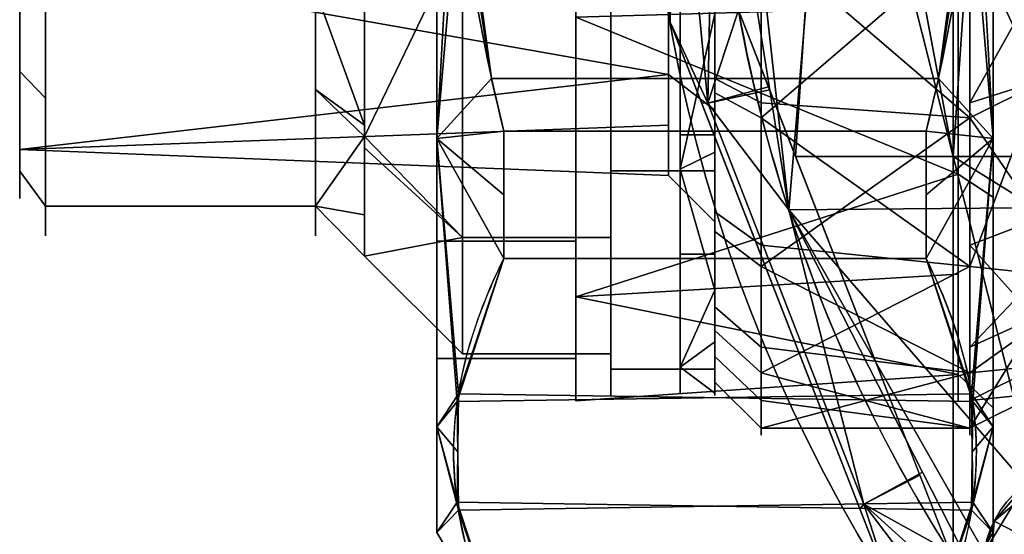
# Model space of a CAD drawing. Header units: millimetres. Extents: x -95 to 95, y -168 to 68.
# Tile 21 of 211: x -95 to -53, y -34 to -12. Entities that reach past the tile are written whole.
import ezdxf

# ---------------------------------------------------------------- set-up
doc = ezdxf.new("R2010")
doc.units = ezdxf.units.MM
for name, color, linetype, true_color in [('100', 7, 'Continuous', 0xffffff), ('102', 7, 'Continuous', 0xffffff), ('103', 7, 'Continuous', 0xffffff)]:
    doc.layers.add(name, color=color, linetype=linetype, true_color=true_color)

msp = doc.modelspace()

# ---------------------------------------------------------------- linework, layer by layer
at = {"layer": '100', "color": 163, "linetype": 'Continuous', "extrusion": (1, 1.15648e-15, -1.73472e-15)}
msp.add_circle((0, 0, -63), 29.807, dxfattribs=at)
at = {"layer": '100', "color": 163, "linetype": 'Continuous', "extrusion": (1, 0, 0)}
msp.add_circle((0, 0, -54), 29.807, dxfattribs=at)
at = {"layer": '100', "color": 163, "linetype": 'Continuous', "extrusion": (-1, 4.81865e-15, -4.99075e-15)}
msp.add_circle((0, 0, 65), 27.807, dxfattribs=at)
at = {"layer": '100', "color": 163, "linetype": 'Continuous'}
msp.add_circle((-48.946, -35.561, 97), 4.5, dxfattribs=at)
at = {"layer": '100', "color": 163, "linetype": 'Continuous', "extrusion": (0, 0, -1)}
msp.add_circle((48.946, -35.561, -102), 4.5, dxfattribs=at)
for centre, radius, start, end in [((0, 0, -94), 68, 283.06797, 256.93203), ((0, 0, -81), 65, 283.06797, 256.93203), ((0, 0, -97), 51.024, 286.7388, 253.2612), ((0, 0, -80.215), 50.45, 286.0923, 253.9077)]:
    msp.add_arc(centre, radius, start, end, dxfattribs=at)
at = {"layer": '100', "color": 163, "linetype": 'Continuous'}
for centre, radius, start, end in [((0, 0, 84), 68, 283.06797, 256.93203), ((0, 0, 81), 53.418, 285.9698, 254.0302), ((0, 0, 97), 65, 180, 216)]:
    msp.add_arc(centre, radius, start, end, dxfattribs=at)
for points in [[(-54.723, 17.781, 81), (-54.723, -17.781, 81), (-58.054, 0, 81)], [(-54.723, -17.781, 81), (-54.723, 17.781, 81), (-53.395, 1.562, 81)], [(-65, 15.034, 23.393), (-65, -27.524, -3.957), (-65, -25.294, 11.551), (-65, -15.034, 23.393)], [(-65, 15.034, 23.393), (-65, -21.015, -18.21), (-65, -27.524, -3.957)], [(-65, 15.034, 23.393), (-65, -7.834, -26.681), (-65, -21.015, -18.21)], [(-65, -15.034, 23.393), (-65, 0, 27.807), (-65, 15.034, 23.393)], [(-67.054, 2.997, 96.121), (-66.68, 3.015, 94), (-66.934, -11.994, 94)], [(-66.934, -11.994, 84), (-66.68, 3.015, 84), (-67.054, 2.997, 81.879)], [(-66.934, -11.994, 94), (-65.311, -15.486, 96.121), (-67.054, 2.997, 96.121)], [(-65, 0, 97), (-67.054, 2.997, 96.121), (-65.311, -15.486, 96.121)], [(-63.981, -11.465, 81), (-65.311, -15.486, 81.879), (-67.054, 2.997, 81.879)], [(-67.054, 2.997, 81.879), (-65.311, -15.486, 81.879), (-66.934, -11.994, 84)], [(-46.959, -19.959, 97), (-50.99, 1.861, 97), (-56, 0, 97), (-57.318, -3.182, 97)], [(-53.395, 1.562, 81), (-49.656, -17.781, 81), (-54.723, -17.781, 81)], [(-65.311, -15.486, 96.121), (-62.64, -14.9, 97), (-65, 0, 97)], [(-63.682, -3.182, 97), (-65, 0, 97), (-61.819, -20.086, 97)], [(-63, -8.398, -28.6), (-54, 0, -29.807), (-54, -16.115, -25.075)], [(-66.934, -11.994, 94), (-66.731, -0.021, 94), (-66.731, -0.021, 84), (-66.934, -11.994, 84)], [(-58.771, -1.729, 81), (-58.054, 0, 81), (-54.723, -17.781, 81)], [(-62.229, -1.729, 81), (-60.5, -2.446, 81), (-61.52, -17.781, 81), (-63.981, -11.465, 81)], [(-54.723, -17.781, 81), (-61.52, -17.781, 81), (-60.5, -2.446, 81), (-58.771, -1.729, 81)], [(-61.819, -20.086, 97), (-60.5, -4.5, 97), (-63.682, -3.182, 97)], [(-46.959, -19.959, 97), (-57.318, -3.182, 97), (-60.5, -4.5, 97), (-61.819, -20.086, 97)], [(-63, -16.115, 25.075), (-63, -8.057, 27.441), (-65, -7.517, 25.6), (-65, -15.034, 23.393)], [(-54, -8.057, -27.441), (-51, -7.627, -25.932), (-51, -14.621, -23.967)], [(-63, -8.398, -28.6), (-63, -15.462, -24.06), (-65, -14.425, -22.445), (-65, -7.834, -26.681)], [(-54, -8.398, 28.6), (-63, -8.057, 27.441), (-63, -16.115, 25.075)], [(-51, -14.621, -23.967), (-54, -16.115, -25.075), (-54, -8.057, -27.441)], [(-63, -16.115, 25.075), (-54, -22.527, 19.519), (-54, -8.398, 28.6)], [(-54, -16.115, -25.075), (-63, -15.462, -24.06), (-63, -8.398, -28.6)], [(-51, -10.093, 26.198), (-54, -8.398, 28.6), (-54, -15.462, 24.06)], [(-54, -15.462, 24.06), (-51, -14.521, 22.769), (-51, -10.093, 26.198)], [(-63.981, -11.465, 81), (-62.69, -14.779, 81), (-65.311, -15.486, 81.879)], [(-66.934, -11.994, 94), (-65.583, -15.461, 94), (-65.311, -15.486, 96.121)], [(-65.311, -15.486, 81.879), (-65.583, -15.461, 84), (-66.934, -11.994, 84)], [(-66.934, -11.994, 84), (-61.647, -25.564, 84), (-61.647, -25.564, 94), (-66.934, -11.994, 94)], [(-65, -21.015, -18.21), (-65, -14.425, -22.445), (-63, -15.462, -24.06), (-63, -22.527, -19.519)], [(-58.57, -32.784, 81.879), (-65.311, -15.486, 81.879), (-62.69, -14.779, 81), (-56.162, -31.531, 81)], [(-51, -14.521, 22.769), (-54, -15.462, 24.06), (-54, -22.527, 19.519)], [(-54, -22.527, 19.519), (-51, -22.842, 16.324), (-51, -14.521, 22.769)], [(-54, -16.115, -25.075), (-51, -14.621, -23.967), (-51, -20.464, -17.684)], [(-61.819, -20.086, 97), (-62.64, -14.9, 97), (-65.311, -15.486, 96.121)], [(-65, -15.034, 23.393), (-65, -20.164, 17.472), (-63, -21.614, 18.729), (-63, -16.115, 25.075)], [(-58.57, -32.784, 96.121), (-65.311, -15.486, 96.121), (-65.583, -15.461, 94), (-58.755, -32.986, 94)], [(-58.755, -32.986, 84), (-65.583, -15.461, 84), (-65.311, -15.486, 81.879), (-58.57, -32.784, 81.879)], [(-61.819, -20.086, 97), (-65.311, -15.486, 96.121), (-58.57, -32.784, 96.121)], [(-63, -22.527, -19.519), (-63, -15.462, -24.06), (-54, -16.115, -25.075)], [(-54, -16.115, -25.075), (-54, -27.113, -12.382), (-63, -22.527, -19.519)], [(-63, -16.115, 25.075), (-63, -21.614, 18.729), (-54, -22.527, 19.519)], [(-51, -20.464, -17.684), (-54, -21.614, -18.729), (-54, -16.115, -25.075)], [(-61.52, -17.781, 81), (-54.723, -17.781, 81), (-54.723, -35.001, 81), (-54.871, -34.845, 81)], [(-54.723, -17.781, 81), (-49.656, -17.781, 81), (-48.965, -21.351, 81)], [(-48.965, -21.351, 81), (-48.946, -33.116, 81), (-50.675, -33.832, 81), (-54.723, -17.781, 81)], [(-50.675, -33.832, 81), (-51.391, -35.561, 81), (-54.723, -35.001, 81), (-54.723, -17.781, 81)], [(-61.819, -20.086, 97), (-51.591, -31.92, 97), (-48.242, -31.116, 97), (-46.959, -19.959, 97)], [(-63, -27.113, 12.382), (-63, -21.614, 18.729), (-65, -20.164, 17.472), (-65, -25.294, 11.551)], [(-58.57, -32.784, 96.121), (-56.05, -31.407, 97), (-61.819, -20.086, 97)], [(-61.819, -20.086, 97), (-52.586, -38.206, 97), (-53.39, -34.857, 97)], [(-53.39, -34.857, 97), (-51.591, -31.92, 97), (-61.819, -20.086, 97)], [(-54, -21.614, -18.729), (-51, -20.464, -17.684), (-51, -24.964, -12.845)], [(-63, -22.527, -19.519), (-63, -26.015, -11.881), (-65, -24.27, -11.084), (-65, -21.015, -18.21)], [(-54, -22.527, 19.519), (-63, -21.614, 18.729), (-63, -27.113, 12.382)], [(-51, -24.964, -12.845), (-54, -27.113, -12.382), (-54, -21.614, -18.729)], [(-63, -27.113, 12.382), (-54, -29.504, 4.242), (-54, -22.527, 19.519)], [(-54, -27.113, -12.382), (-63, -26.015, -11.881), (-63, -22.527, -19.519)], [(-51, -22.842, 16.324), (-54, -22.527, 19.519), (-54, -26.015, 11.881)], [(-54, -26.015, 11.881), (-51, -24.642, 11.339), (-51, -22.842, 16.324)], [(-65, -27.524, -3.957), (-65, -24.27, -11.084), (-63, -26.015, -11.881), (-63, -29.504, -4.242)], [(-51, -24.642, 11.339), (-54, -26.015, 11.881), (-54, -29.504, 4.242)], [(-54, -29.504, 4.242), (-51, -28.001, 2.038), (-51, -24.642, 11.339)], [(-54, -27.113, -12.382), (-51, -24.964, -12.845), (-51, -26.811, -3.796)], [(-65, -25.294, 11.551), (-65, -26.409, 3.797), (-63, -28.309, 4.07), (-63, -27.113, 12.382)], [(-57.404, -36.453, 94), (-61.647, -25.564, 94), (-61.647, -25.564, 84), (-57.404, -36.453, 84)], [(-63, -29.504, -4.242), (-63, -26.015, -11.881), (-54, -27.113, -12.382)], [(-63, -29.504, -4.242), (-63, -28.309, 4.07), (-65, -26.409, 3.797), (-65, -27.524, -3.957)], [(-63, -29.504, -4.242), (-54, -27.113, -12.382), (-54, -29.504, 4.242)], [(-63, -27.113, 12.382), (-63, -28.309, 4.07), (-54, -29.504, 4.242)], [(-51, -26.811, -3.796), (-54, -28.309, -4.07), (-54, -27.113, -12.382)], [(-54, -28.309, -4.07), (-51, -26.811, -3.796), (-51, -28.001, 2.038)], [(-51, -28.001, 2.038), (-54, -29.504, 4.242), (-54, -28.309, -4.07)], [(-54, -29.504, 4.242), (-63, -28.309, 4.07), (-63, -29.504, -4.242)], [(-52.586, -38.206, 97), (-56.05, -31.407, 97), (-58.57, -32.784, 96.121)], [(-52.955, -33.518, 102), (-50.336, -31.281, 102), (-51.591, -31.92, 97)], [(-58.57, -32.784, 81.879), (-56.162, -31.531, 81), (-54.871, -34.845, 81)], [(-51.591, -31.92, 97), (-53.39, -34.857, 97), (-52.955, -33.518, 102)], [(-58.57, -32.784, 96.121), (-58.755, -32.986, 94), (-57.404, -36.453, 94)], [(-57.404, -36.453, 84), (-58.755, -32.986, 84), (-58.57, -32.784, 81.879)], [(-47.35, -47.574, 96.121), (-58.57, -32.784, 96.121), (-57.404, -36.453, 94)], [(-52.586, -38.206, 97), (-58.57, -32.784, 96.121), (-47.35, -47.574, 96.121)], [(-47.35, -47.574, 81.879), (-58.57, -32.784, 81.879), (-54.871, -34.845, 81)], [(-57.404, -36.453, 84), (-58.57, -32.784, 81.879), (-47.35, -47.574, 81.879)], [(-52.064, -33.972, 103), (-51.393, -33.399, 103), (-52.092, -32.781, 102), (-52.955, -33.518, 102)], [(-53.225, -36.952, 102), (-52.955, -33.518, 102), (-53.39, -34.857, 97)], [(-52.955, -33.518, 102), (-53.225, -36.952, 102), (-52.274, -36.643, 103), (-52.064, -33.972, 103)]]:
    msp.add_3dface(points, dxfattribs=at)
at = {"layer": '102', "color": 72, "linetype": 'Continuous', "extrusion": (1, 0, 0)}
for centre, radius in [((0, 0, -69.5), 28.1), ((0, 0, -75.9), 26.3), ((0, 0, -93.88), 21.2)]:
    msp.add_circle(centre, radius, dxfattribs=at)
at = {"layer": '102', "color": 72, "linetype": 'Continuous', "extrusion": (-1, 0, 0)}
for centre, radius in [((0, 0, 65), 28.1), ((0, 0, 69.5), 26.3), ((0, 0, 82.243), 21.2), ((0, 0, 65), 20.6), ((0, 0, 95), 19.6), ((0, 0, 95), 18.6)]:
    msp.add_circle(centre, radius, dxfattribs=at)
at = {"layer": '102', "color": 72, "linetype": 'Continuous', "extrusion": (1, 5.78241e-16, 0)}
for centre, radius in [((0, 0, -80.121), 22.079), ((0, 0, -67), 18.6)]:
    msp.add_circle(centre, radius, dxfattribs=at)
at = {"layer": '102', "color": 72, "linetype": 'Continuous'}
for points in [[(-67, -14.248, 11.956), (-67, -3.23, 18.317), (-65, -3.577, 20.287), (-65, -15.781, 13.241)], [(-67, -3.23, -18.317), (-67, -14.248, -11.956), (-65, -15.781, -13.241), (-65, -3.577, -20.287)], [(-65, -3.999, 27.814), (-65, -18.402, 21.237), (-65, -15.781, 13.241), (-65, -3.577, 20.287)], [(-65, -18.402, -21.237), (-65, -3.999, -27.814), (-65, -3.577, -20.287), (-65, -15.781, -13.241)], [(-69.5, -8.127, -25.013), (-69.5, -3.999, -27.814), (-69.5, -18.402, -21.237)], [(-69.5, -18.402, 21.237), (-69.5, -3.999, 27.814), (-69.5, -8.127, 25.013)], [(-69.5, -18.402, 21.237), (-65, -18.402, 21.237), (-65, -3.999, 27.814), (-69.5, -3.999, 27.814)], [(-69.5, -3.999, -27.814), (-65, -3.999, -27.814), (-65, -18.402, -21.237), (-69.5, -18.402, -21.237)], [(-75.9, -8.127, 25.013), (-80.121, -6.398, 20.263), (-80.121, -16.913, 14.192)], [(-80.121, -16.913, -14.192), (-80.121, -6.398, -20.263), (-75.9, -8.127, -25.013)], [(-82.243, -10.6, -18.36), (-80.121, -7.306, -19.738), (-80.121, -16.428, -14.472)], [(-80.121, -16.428, 14.472), (-80.121, -7.306, 19.738), (-82.243, -10.6, 18.36)], [(-75.9, -8.127, -25.013), (-75.9, -21.277, -15.459), (-80.121, -16.913, -14.192)], [(-80.121, -16.913, 14.192), (-75.9, -21.277, 15.459), (-75.9, -8.127, 25.013)], [(-75.9, -21.277, 15.459), (-69.5, -21.277, 15.459), (-69.5, -8.127, 25.013), (-75.9, -8.127, 25.013)], [(-75.9, -8.127, -25.013), (-69.5, -8.127, -25.013), (-69.5, -21.277, -15.459), (-75.9, -21.277, -15.459)], [(-69.5, -18.402, -21.237), (-69.5, -21.277, -15.459), (-69.5, -8.127, -25.013)], [(-69.5, -8.127, 25.013), (-69.5, -21.277, 15.459), (-69.5, -18.402, 21.237)], [(-95, -9.3, 16.108), (-67, -8.739, 15.137), (-67, -14.248, 11.956)], [(-67, -14.248, -11.956), (-67, -8.739, -15.137), (-95, -9.3, -16.108)], [(-95, -9.8, -16.974), (-95, -18.418, -6.704), (-95, -17.478, -6.362), (-95, -9.3, -16.108)], [(-95, -18.418, 6.704), (-95, -9.8, 16.974), (-95, -9.3, 16.108), (-95, -17.478, 6.362)], [(-95, -17.478, 6.362), (-95, -9.3, 16.108), (-67, -14.248, 11.956)], [(-95, -9.3, -16.108), (-95, -17.478, -6.362), (-67, -14.248, -11.956)], [(-93.88, -10.6, -18.36), (-93.88, -15.261, -12.805), (-95, -14.109, -11.839), (-95, -9.8, -16.974)], [(-95, -9.8, 16.974), (-95, -14.109, 11.839), (-93.88, -15.261, 12.805), (-93.88, -10.6, 18.36)], [(-93.88, -19.921, 7.251), (-82.243, -19.921, 7.251), (-82.243, -10.6, 18.36), (-93.88, -10.6, 18.36)], [(-93.88, -10.6, -18.36), (-82.243, -10.6, -18.36), (-82.243, -19.921, -7.251), (-93.88, -19.921, -7.251)], [(-80.121, -16.428, -14.472), (-82.243, -14.895, -13.241), (-82.243, -10.6, -18.36)], [(-82.243, -10.6, 18.36), (-82.243, -14.895, 13.241), (-80.121, -16.428, 14.472)], [(-93.88, -19.921, 7.251), (-93.88, -15.261, 12.805), (-95, -14.109, 11.839), (-95, -18.418, 6.704)], [(-95, -18.418, -6.704), (-95, -14.109, -11.839), (-93.88, -15.261, -12.805), (-93.88, -19.921, -7.251)], [(-95, -17.478, -6.362), (-67, -16.424, -5.978), (-67, -14.248, -11.956)], [(-67, -14.248, 11.956), (-67, -16.424, 5.978), (-95, -17.478, 6.362)], [(-67, -18.6), (-67, -14.248, 11.956), (-65, -15.781, 13.241), (-65, -20.6)], [(-67, -14.248, -11.956), (-67, -18.6), (-65, -20.6), (-65, -15.781, -13.241)], [(-82.243, -14.895, -13.241), (-80.121, -16.428, -14.472), (-80.121, -16.913, -14.192)], [(-80.121, -16.913, 14.192), (-82.243, -14.895, 13.241), (-82.243, -19.921, 7.251)], [(-80.121, -16.913, 14.192), (-80.121, -16.428, 14.472), (-82.243, -14.895, 13.241)], [(-82.243, -19.921, -7.251), (-82.243, -14.895, -13.241), (-80.121, -16.913, -14.192)], [(-65, -20.6), (-65, -15.781, 13.241), (-65, -18.402, 21.237), (-65, -26.962, 7.917)], [(-65, -15.781, -13.241), (-65, -20.6), (-65, -26.962, -7.917), (-65, -18.402, -21.237)], [(-95, -17.478, 6.362), (-67, -16.424, 5.978), (-67, -18.6)], [(-67, -18.6), (-67, -16.424, -5.978), (-95, -17.478, -6.362)], [(-80.121, -16.913, -14.192), (-80.121, -20.305, -4.872), (-82.243, -19.921, -7.251)], [(-82.243, -19.921, 7.251), (-80.121, -20.305, 4.872), (-80.121, -16.913, 14.192)], [(-75.9, -21.277, -15.459), (-80.121, -17.415, -12.815), (-80.121, -16.913, -14.192)], [(-80.121, -16.913, 14.192), (-80.121, -17.415, 12.815), (-75.9, -21.277, 15.459)], [(-75.9, -21.277, 15.459), (-80.121, -17.415, 12.815), (-80.121, -22.079)], [(-80.121, -22.079), (-80.121, -17.415, -12.815), (-75.9, -21.277, -15.459)], [(-95, -18.418, -6.704), (-95, -18.418, 6.704), (-95, -17.478, 6.362), (-95, -17.478, -6.362)], [(-95, -17.478, -6.362), (-95, -17.478, 6.362), (-67, -18.6)], [(-93.88, -19.921, -7.251), (-93.88, -19.921), (-95, -18.418), (-95, -18.418, -6.704)], [(-95, -18.418, 6.704), (-95, -18.418), (-93.88, -19.921), (-93.88, -19.921, 7.251)], [(-69.5, -26.962, 7.917), (-69.5, -18.402, 21.237), (-69.5, -21.277, 15.459)], [(-69.5, -21.277, -15.459), (-69.5, -18.402, -21.237), (-69.5, -26.962, -7.917)], [(-69.5, -26.962, 7.917), (-65, -26.962, 7.917), (-65, -18.402, 21.237), (-69.5, -18.402, 21.237)], [(-69.5, -18.402, -21.237), (-65, -18.402, -21.237), (-65, -26.962, -7.917), (-69.5, -26.962, -7.917)], [(-93.88, -19.921, -7.251), (-82.243, -19.921, -7.251), (-82.243, -19.921, 7.251), (-93.88, -19.921, 7.251)], [(-80.121, -20.305, -4.872), (-82.243, -19.921, -5.073), (-82.243, -19.921, -7.251)], [(-82.243, -19.921, -5.073), (-80.121, -20.305, -4.872), (-80.121, -22.079)], [(-80.121, -22.079), (-82.243, -19.921, 5.073), (-82.243, -19.921, -5.073)], [(-82.243, -19.921, 7.251), (-82.243, -19.921, 5.073), (-80.121, -20.305, 4.872)], [(-80.121, -22.079), (-80.121, -20.305, 4.872), (-82.243, -19.921, 5.073)], [(-65, -26.962, 7.917), (-65, -26.962, -7.917), (-65, -20.6)], [(-75.9, -21.277, -15.459), (-75.9, -26.3), (-80.121, -22.079)], [(-80.121, -22.079), (-75.9, -26.3), (-75.9, -21.277, 15.459)], [(-75.9, -26.3), (-69.5, -26.3), (-69.5, -21.277, 15.459), (-75.9, -21.277, 15.459)], [(-75.9, -21.277, -15.459), (-69.5, -21.277, -15.459), (-69.5, -26.3), (-75.9, -26.3)], [(-69.5, -26.962, -7.917), (-69.5, -26.3), (-69.5, -21.277, -15.459)], [(-69.5, -21.277, 15.459), (-69.5, -26.3), (-69.5, -26.962, 7.917)], [(-69.5, -26.3), (-69.5, -26.962, -7.917), (-69.5, -26.962, 7.917)], [(-69.5, -26.962, -7.917), (-65, -26.962, -7.917), (-65, -26.962, 7.917), (-69.5, -26.962, 7.917)]]:
    msp.add_3dface(points, dxfattribs=at)
at = {"layer": '103', "color": 72, "linetype": 'Continuous'}
for p, q in [((-74.113, -16.686, 35.25), (-55.887, -16.686, 35.25)), ((-55.887, -16.686, -35.25), (-74.113, -16.686, -35.25)), ((-55.887, -22.184, 32.076), (-74.113, -22.184, 32.076)), ((-74.113, -22.184, -32.076), (-55.887, -22.184, -32.076))]:
    msp.add_line(p, q, dxfattribs=at)
at = {"layer": '103', "color": 72, "linetype": 'Continuous', "extrusion": (-1, 0, 0)}
for centre, radius in [((0, 0, 77), 34), ((0, 0, 53), 29.828), ((0, 0, 71), 28.328), ((0, 0, 65), 28), ((0, 0, 66.5), 22), ((0, 0, 65), 22)]:
    msp.add_circle(centre, radius, dxfattribs=at)
at = {"layer": '103', "color": 72, "linetype": 'Continuous', "extrusion": (1, 0, 0)}
for centre, radius in [((0, 0, -53), 34), ((0, 0, -54.5), 28.328), ((0, 0, -66.5), 28), ((0, 0, -77), 26.5)]:
    msp.add_circle(centre, radius, dxfattribs=at)
at = {"layer": '103', "color": 72, "linetype": 'Continuous', "extrusion": (1, 5.78241e-16, 0)}
msp.add_circle((0, 0, -71), 26.5, dxfattribs=at)
for start, end in [(115.3317, 124.6683), (235.3317, 244.6683)]:
    msp.add_arc((0, 0, -74.113), 39, start, end, dxfattribs=at)
at = {"layer": '103', "color": 72, "linetype": 'Continuous', "extrusion": (-1, 0, 0)}
for start, end in [(55.3317, 64.6683), (295.3317, 304.6683)]:
    msp.add_arc((0, 0, 55.887), 39, start, end, dxfattribs=at)
at = {"layer": '103', "color": 72, "linetype": 'Continuous'}
for points in [[(-74.113, -16.686, -35.25), (-75.466, -11.21, -35.25), (-76.278, -5.618, -35.25), (-76.279, 5.6, -35.25), (-75.454, 11.26, -35.25), (-74.113, 16.686, -35.25)], [(-74.113, 16.686, 35.25), (-75.454, 11.26, 35.25), (-76.279, 5.6, 35.25), (-76.278, -5.618, 35.25), (-75.466, -11.21, 35.25), (-74.113, -16.686, 35.25)], [(-55.887, -16.686, 35.25), (-54.534, -11.21, 35.25), (-53.722, -5.618, 35.25), (-53.721, 5.6, 35.25), (-54.546, 11.26, 35.25), (-55.887, 16.686, 35.25)], [(-55.887, 16.686, -35.25), (-54.546, 11.26, -35.25), (-53.721, 5.6, -35.25), (-53.722, -5.618, -35.25), (-54.534, -11.21, -35.25), (-55.887, -16.686, -35.25)], [(-74.113, -38.871, -3.174), (-75.467, -36.13, -7.921), (-76.273, -33.363, -12.713), (-76.284, -27.753, -22.43), (-75.47, -24.931, -27.319), (-74.113, -22.184, -32.076)], [(-74.113, -22.184, 32.076), (-75.467, -24.925, 27.329), (-76.273, -27.692, 22.537), (-76.284, -33.302, 12.82), (-75.47, -36.124, 7.931), (-74.113, -38.871, 3.174)], [(-55.887, -22.184, -32.076), (-54.533, -24.925, -27.329), (-53.727, -27.692, -22.537), (-53.716, -33.302, -12.82), (-54.53, -36.124, -7.931), (-55.887, -38.871, -3.174)], [(-55.887, -38.871, 3.174), (-54.533, -36.13, 7.921), (-53.727, -33.363, 12.713), (-53.716, -27.753, 22.43), (-54.53, -24.931, 27.319), (-55.887, -22.184, 32.076)]]:
    msp.add_open_spline(points, degree=3, knots=[0, 0, 0, 0, 0.5, 0.5, 1, 1, 1, 1], dxfattribs=at)
for points in [[(-77, 0, -34), (-77, -17, -29.445), (-77, -8.189, -25.203), (-77, 8.189, -25.203)], [(-77, -17, -29.445), (-77, 0, -34), (-76.216, -2.757, -35.25)], [(-53, -17, 29.445), (-53, 0, 34), (-53.784, -2.757, 35.25)], [(-53, -19.533, 22.542), (-53, -4.245, 29.524), (-53, 0, 34), (-53, -17, 29.445)], [(-77, 0, 34), (-77, -17, 29.445), (-76.024, -5.59, 35.25)], [(-77, -8.189, 25.203), (-77, -17, 29.445), (-77, 0, 34)], [(-53, 0, -34), (-53, -17, -29.445), (-53.976, -5.59, -35.25)], [(-53, -17, -29.445), (-53, 0, -34), (-53, -4.245, -29.524), (-53, -19.533, -22.542)], [(-76.216, -2.757, -35.25), (-74.641, -14.422, -35.25), (-77, -17, -29.445)], [(-53.976, -5.59, -35.25), (-55.359, -14.422, -35.25), (-74.641, -14.422, -35.25), (-76.216, -2.757, -35.25)], [(-76.024, -5.59, 35.25), (-74.641, -14.422, 35.25), (-55.359, -14.422, 35.25), (-53.784, -2.757, 35.25)], [(-53.784, -2.757, 35.25), (-55.359, -14.422, 35.25), (-53, -17, 29.445)], [(-66.5, -16.853, -14.141), (-66.5, -3.82, -21.666), (-66.5, -3.985, -27.715), (-66.5, -18.336, -21.161)], [(-66.5, -18.336, 21.161), (-66.5, -3.985, 27.715), (-66.5, -3.82, 21.666), (-66.5, -16.853, 14.141)], [(-66.5, -3.82, 21.666), (-65, -3.82, 21.666), (-65, -16.853, 14.141), (-66.5, -16.853, 14.141)], [(-66.5, -16.853, -14.141), (-65, -16.853, -14.141), (-65, -3.82, -21.666), (-66.5, -3.82, -21.666)], [(-65, -11.632, 25.47), (-65, -23.555, 15.138), (-65, -16.853, 14.141), (-65, -3.82, 21.666)], [(-65, -23.555, -15.138), (-65, -11.632, -25.47), (-65, -3.82, -21.666), (-65, -16.853, -14.141)], [(-66.5, -3.985, 27.715), (-66.5, -18.336, 21.161), (-65, -11.632, 25.47)], [(-66.5, -18.336, -21.161), (-66.5, -3.985, -27.715), (-65, -11.632, -25.47)], [(-54.5, -4.031, -28.04), (-54.5, -18.551, -21.409), (-53, -19.533, -22.542), (-53, -4.245, -29.524)], [(-54.5, -18.551, 21.409), (-54.5, -4.031, 28.04), (-53, -4.245, 29.524), (-53, -19.533, 22.542)], [(-74.641, -14.422, 35.25), (-76.024, -5.59, 35.25), (-77, -17, 29.445)], [(-55.359, -14.422, -35.25), (-53.976, -5.59, -35.25), (-53, -17, -29.445)], [(-71, -21.439, 15.576), (-77, -21.439, 15.576), (-77, -8.189, 25.203), (-71, -8.189, 25.203)], [(-71, -8.189, -25.203), (-77, -8.189, -25.203), (-77, -21.439, -15.576), (-71, -21.439, -15.576)], [(-77, -17, -29.445), (-77, -29.445, -17), (-77, -21.439, -15.576), (-77, -8.189, -25.203)], [(-77, -8.189, 25.203), (-77, -21.439, 15.576), (-77, -29.445, 17), (-77, -17, 29.445)], [(-71, -11.768, 25.768), (-71, -23.831, 15.315), (-71, -21.439, 15.576), (-71, -8.189, 25.203)], [(-71, -23.831, -15.315), (-71, -11.768, -25.768), (-71, -8.189, -25.203), (-71, -21.439, -15.576)], [(-71, -11.768, 25.768), (-54.5, -11.291, 24.724), (-54.5, -18.551, 21.409)], [(-54.5, -18.551, -21.409), (-54.5, -11.291, -24.724), (-71, -11.768, -25.768)], [(-71, -11.768, -25.768), (-71, -23.831, -15.315), (-54.5, -18.551, -21.409)], [(-71, -23.831, 15.315), (-71, -11.768, 25.768), (-54.5, -18.551, 21.409)], [(-66.5, -18.336, 21.161), (-65, -17.593, 20.304), (-65, -11.632, 25.47)], [(-65, -11.632, -25.47), (-65, -17.593, -20.304), (-66.5, -18.336, -21.161)], [(-74.113, -16.686, 35.25), (-74.641, -14.422, 35.25), (-77, -17, 29.445)], [(-77, -17, -29.445), (-74.641, -14.422, -35.25), (-74.113, -16.686, -35.25)], [(-55.359, -14.422, -35.25), (-55.887, -16.686, -35.25), (-74.113, -16.686, -35.25), (-74.641, -14.422, -35.25)], [(-74.641, -14.422, 35.25), (-74.113, -16.686, 35.25), (-55.887, -16.686, 35.25), (-55.359, -14.422, 35.25)], [(-55.887, -16.686, -35.25), (-55.359, -14.422, -35.25), (-53, -17, -29.445)], [(-53, -17, 29.445), (-55.359, -14.422, 35.25), (-55.887, -16.686, 35.25)], [(-77, -17, 29.445), (-74.113, -19.435, 33.663), (-74.113, -16.686, 35.25)], [(-74.113, -16.686, -35.25), (-74.113, -19.435, -33.663), (-77, -17, -29.445)], [(-55.887, -16.686, 35.25), (-74.113, -16.686, 35.25), (-74.113, -22.184, 32.076), (-55.887, -22.184, 32.076)], [(-55.887, -22.184, -32.076), (-74.113, -22.184, -32.076), (-74.113, -16.686, -35.25), (-55.887, -16.686, -35.25)], [(-66.5, -18.336, -21.161), (-66.5, -26.866, -7.889), (-66.5, -22), (-66.5, -16.853, -14.141)], [(-66.5, -26.866, 7.889), (-66.5, -18.336, 21.161), (-66.5, -16.853, 14.141), (-66.5, -22)], [(-66.5, -16.853, 14.141), (-65, -16.853, 14.141), (-65, -22), (-66.5, -22)], [(-66.5, -22), (-65, -22), (-65, -16.853, -14.141), (-66.5, -16.853, -14.141)], [(-65, -23.555, 15.138), (-65, -28), (-65, -22), (-65, -16.853, 14.141)], [(-65, -16.853, -14.141), (-65, -22), (-65, -28), (-65, -23.555, -15.138)], [(-53, -17, -29.445), (-55.887, -19.435, -33.663), (-55.887, -16.686, -35.25)], [(-55.887, -16.686, 35.25), (-55.887, -19.435, 33.663), (-53, -17, 29.445)], [(-77, -29.445, -17), (-77, -17, -29.445), (-76.124, -28.355, -21.387)], [(-77, -17, -29.445), (-74.113, -19.435, -33.663), (-74.113, -22.184, -32.076)], [(-74.113, -22.184, -32.076), (-76.124, -28.355, -21.387), (-77, -17, -29.445)], [(-77, -17, 29.445), (-76.073, -28.019, 21.97), (-74.113, -22.184, 32.076)], [(-76.073, -28.019, 21.97), (-77, -17, 29.445), (-77, -29.445, 17)], [(-74.113, -22.184, 32.076), (-74.113, -19.435, 33.663), (-77, -17, 29.445)], [(-53, -17, -29.445), (-53.927, -28.019, -21.97), (-55.887, -22.184, -32.076)], [(-53, -17, 29.445), (-55.887, -19.435, 33.663), (-55.887, -22.184, 32.076)], [(-55.887, -22.184, 32.076), (-53.876, -28.355, 21.387), (-53, -17, 29.445)], [(-55.887, -22.184, -32.076), (-55.887, -19.435, -33.663), (-53, -17, -29.445)], [(-53.927, -28.019, -21.97), (-53, -17, -29.445), (-53, -29.445, -17)], [(-53, -29.445, 17), (-53, -17, 29.445), (-53.876, -28.355, 21.387)], [(-53, -17, 29.445), (-53, -29.445, 17), (-53, -28.62, 8.404), (-53, -19.533, 22.542)], [(-53, -29.445, -17), (-53, -17, -29.445), (-53, -19.533, -22.542), (-53, -28.62, -8.404)], [(-66.5, -18.336, -21.161), (-65, -17.593, -20.304), (-65, -23.555, -15.138)], [(-65, -23.555, 15.138), (-65, -17.593, 20.304), (-66.5, -18.336, 21.161)], [(-71, -23.831, -15.315), (-54.5, -22.866, -14.695), (-54.5, -18.551, -21.409)], [(-54.5, -18.551, 21.409), (-54.5, -22.866, 14.695), (-71, -23.831, 15.315)], [(-66.5, -18.336, 21.161), (-66.5, -26.866, 7.889), (-65, -23.555, 15.138)], [(-66.5, -26.866, -7.889), (-66.5, -18.336, -21.161), (-65, -23.555, -15.138)], [(-54.5, -18.551, -21.409), (-54.5, -27.181, -7.981), (-53, -28.62, -8.404), (-53, -19.533, -22.542)], [(-54.5, -27.181, 7.981), (-54.5, -18.551, 21.409), (-53, -19.533, 22.542), (-53, -28.62, 8.404)], [(-71, -26.5), (-77, -26.5), (-77, -21.439, 15.576), (-71, -21.439, 15.576)], [(-71, -21.439, -15.576), (-77, -21.439, -15.576), (-77, -26.5), (-71, -26.5)], [(-77, -34), (-77, -29.445, 17), (-77, -21.439, 15.576), (-77, -26.5)], [(-77, -26.5), (-77, -21.439, -15.576), (-77, -29.445, -17), (-77, -34)], [(-71, -28.328), (-71, -23.831, -15.315), (-71, -21.439, -15.576), (-71, -26.5)], [(-71, -26.5), (-71, -21.439, 15.576), (-71, -23.831, 15.315), (-71, -28.328)], [(-66.5, -22), (-66.5, -26.866, -7.889), (-66.5, -26.866, 7.889)], [(-76.124, -28.355, -21.387), (-74.113, -22.184, -32.076), (-55.887, -22.184, -32.076), (-53.927, -28.019, -21.97)], [(-53.876, -28.355, 21.387), (-55.887, -22.184, 32.076), (-74.113, -22.184, 32.076), (-76.073, -28.019, 21.97)], [(-71, -23.831, 15.315), (-54.5, -22.866, 14.695), (-54.5, -27.181, 7.981)], [(-54.5, -27.181, -7.981), (-54.5, -22.866, -14.695), (-71, -23.831, -15.315)], [(-66.5, -26.866, 7.889), (-65, -25.778, 7.569), (-65, -23.555, 15.138)], [(-65, -23.555, -15.138), (-65, -25.778, -7.569), (-66.5, -26.866, -7.889)], [(-71, -23.831, -15.315), (-71, -28.328), (-54.5, -27.181, -7.981)], [(-71, -28.328), (-71, -23.831, 15.315), (-54.5, -27.181, 7.981)], [(-66.5, -26.866, -7.889), (-65, -25.778, -7.569), (-65, -28)], [(-65, -28), (-65, -25.778, 7.569), (-66.5, -26.866, 7.889)], [(-71, -28.328), (-54.5, -27.181), (-54.5, -27.181, -7.981)], [(-54.5, -27.181, 7.981), (-54.5, -27.181), (-71, -28.328)], [(-66.5, -26.866, 7.889), (-66.5, -26.866, -7.889), (-65, -28)], [(-54.5, -27.181, -7.981), (-54.5, -27.181, 7.981), (-53, -28.62, 8.404), (-53, -28.62, -8.404)], [(-77, -29.445, 17), (-76.101, -30.527, 17.625), (-76.073, -28.019, 21.97)], [(-53.927, -28.019, -21.97), (-53.876, -32.7, -13.863), (-76.073, -33.036, -13.28), (-76.124, -28.355, -21.387)], [(-53.927, -33.036, 13.28), (-53.876, -28.355, 21.387), (-76.073, -28.019, 21.97), (-76.124, -32.7, 13.863)], [(-53, -29.445, -17), (-53.899, -30.527, -17.625), (-53.927, -28.019, -21.97)], [(-76.124, -28.355, -21.387), (-76.101, -30.527, -17.625), (-77, -29.445, -17)], [(-53.876, -28.355, 21.387), (-53.899, -30.527, 17.625), (-53, -29.445, 17)], [(-53, -34), (-53, -29.445, -17), (-53, -28.62, -8.404), (-53, -28.62, 8.404)], [(-53, -28.62, 8.404), (-53, -29.445, 17), (-53, -34)], [(-77, -29.445, -17), (-76.101, -30.527, -17.625), (-76.073, -33.036, -13.28)], [(-76.073, -33.036, -13.28), (-77, -34), (-77, -29.445, -17)], [(-77, -29.445, 17), (-77, -34), (-76.124, -32.7, 13.863)], [(-76.124, -32.7, 13.863), (-76.101, -30.527, 17.625), (-77, -29.445, 17)], [(-53, -29.445, 17), (-53.899, -30.527, 17.625), (-53.927, -33.036, 13.28)], [(-53.927, -33.036, 13.28), (-53, -34), (-53, -29.445, 17)], [(-53.876, -32.7, -13.863), (-53.899, -30.527, -17.625), (-53, -29.445, -17)], [(-53, -29.445, -17), (-53, -34), (-53.876, -32.7, -13.863)], [(-74.113, -38.871, 3.174), (-76.124, -32.7, 13.863), (-77, -34)], [(-76.124, -32.7, 13.863), (-74.113, -38.871, 3.174), (-55.887, -38.871, 3.174), (-53.927, -33.036, 13.28)], [(-53.876, -32.7, -13.863), (-55.887, -38.871, -3.174), (-74.113, -38.871, -3.174), (-76.073, -33.036, -13.28)], [(-55.887, -38.871, -3.174), (-53.876, -32.7, -13.863), (-53, -34)], [(-77, -34), (-76.073, -33.036, -13.28), (-74.113, -38.871, -3.174)], [(-53, -34), (-53.927, -33.036, 13.28), (-55.887, -38.871, 3.174)], [(-77, -34), (-74.113, -38.871), (-74.113, -38.871, 3.174)], [(-74.113, -38.871, -3.174), (-74.113, -38.871), (-77, -34)], [(-53, -34), (-55.887, -38.871), (-55.887, -38.871, -3.174)], [(-55.887, -38.871, 3.174), (-55.887, -38.871), (-53, -34)]]:
    msp.add_3dface(points, dxfattribs=at)

doc.saveas('drawing.dxf')
